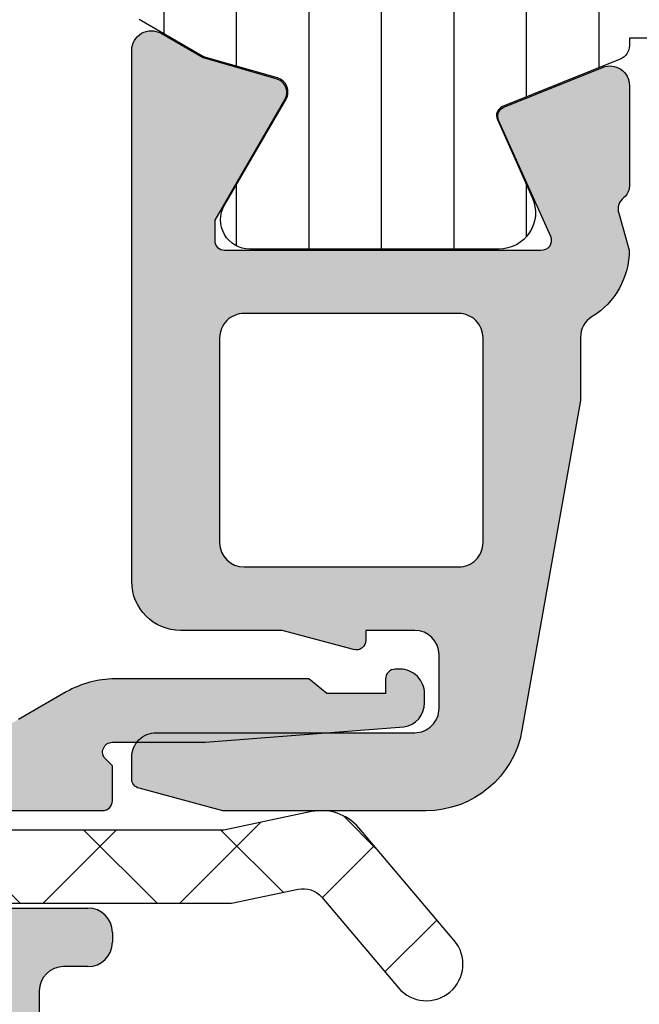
# Model space of a CAD drawing. Header units: millimetres. Extents: x 247761 to 294611, y 172579 to 236863.
# Tile 31 of 256: x 256058 to 256070, y 174630 to 174651. Entities that reach past the tile are written whole.
import ezdxf

# ---------------------------------------------------------------- set-up
doc = ezdxf.new("R2010")
doc.units = ezdxf.units.MM
doc.layers.add('FASÁDA DETAILNÍ', color=4, linetype='Continuous')
doc.layers.add('NOVA', color=240, linetype='Continuous')

# ---------------------------------------------------------------- blocks, each defined once
blk = doc.blocks.new('A$C69D17D4D')
at = {"layer": 'FASÁDA DETAILNÍ'}
h = blk.add_hatch(dxfattribs=at)
h.set_pattern_fill('ANSI31', color=256, scale=0.468, angle=45, style=0)
h.set_pattern_definition([(90, (0, 0), (-1.4859, 3.33066907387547e-16), [])])
edge = h.paths.add_edge_path(flags=16)
edge.add_line((-18582.14136583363, 1281.270417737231), (-18579.91865583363, 1279.987055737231))
edge.add_ellipse((-18578.91878345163, 1281.718780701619), major_axis=(-1.999654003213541, 0), ratio=1, start_angle=59.99849855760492, end_angle=119.9999542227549)
edge.add_line((-18577.91895783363, 1279.987028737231), (-18576.78943983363, 1280.639156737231))
edge.add_ellipse((-18578.28944295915, 1283.23723694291), major_axis=(-3.000005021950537, 0), ratio=1, start_angle=120.0000135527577, end_angle=163.9999452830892)
edge.add_line((-18575.40565383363, 1282.410320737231), (-18574.35300583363, 1286.081342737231))
edge.add_ellipse((-18574.83363686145, 1286.219161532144), major_axis=(-0.5000002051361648, 0), ratio=1, start_angle=163.9999927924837, end_angle=270.000798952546)
edge.add_line((-18574.83364383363, 1286.719161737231), (-18582.39139683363, 1286.719051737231))
edge.add_ellipse((-18582.39138700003, 1286.219051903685), major_axis=(-0.4999998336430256, 0), ratio=1, start_angle=-89.99887315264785, end_angle=0.0008212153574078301)
edge.add_line((-18582.89138683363, 1286.219044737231), (-18582.89133083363, 1282.569395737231))
edge.add_ellipse((-18581.39133158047, 1282.569435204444), major_axis=(-1.499999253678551, 0), ratio=1, start_angle=0.001507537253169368, end_angle=59.99847274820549)
edge = h.paths.add_edge_path(flags=16)
edge.add_line((-18582.39141483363, 1288.319053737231), (-18574.08808483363, 1288.319180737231))
edge.add_ellipse((-18574.08809309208, 1288.819181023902), major_axis=(-0.5000002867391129, 0), ratio=1, start_angle=90.00094634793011, end_angle=164.0000560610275)
edge.add_line((-18573.60746183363, 1288.681362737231), (-18571.90053483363, 1294.634124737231))
edge.add_ellipse((-18572.38116556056, 1294.771943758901), major_axis=(-0.4999999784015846, 0), ratio=1, start_angle=163.9999583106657, end_angle=270.0009480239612)
edge.add_line((-18572.38117383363, 1295.271943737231), (-18582.39152783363, 1295.271773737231))
edge.add_ellipse((-18582.39151564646, 1294.77177355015), major_axis=(-0.5000001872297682, 0), ratio=1, start_angle=-89.99860345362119, end_angle=0.000895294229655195)
edge.add_line((-18582.89151583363, 1294.771765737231), (-18582.89142583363, 1288.819045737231))
edge.add_ellipse((-18582.39142556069, 1288.819054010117), major_axis=(-0.5000002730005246, 0), ratio=1, start_angle=0.0009480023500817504, end_angle=90.00122923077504)
edge = h.paths.add_edge_path(flags=16)
edge.add_line((-18571.84237883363, 1302.636077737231), (-18575.01876883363, 1304.469966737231))
edge.add_ellipse((-18576.51876869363, 1301.871886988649), major_axis=(-3.000002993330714, 0), ratio=1, start_angle=240.000036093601, end_angle=300.0014917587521)
edge.add_line((-18578.01883783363, 1304.469926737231), (-18582.14172083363, 1302.089431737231))
edge.add_ellipse((-18581.3916851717, 1300.790413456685), major_axis=(-1.500000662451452, 0), ratio=1, start_angle=-59.99844168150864, end_angle=0.001517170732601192)
edge.add_line((-18582.89168583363, 1300.790373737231), (-18582.89159483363, 1297.371759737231))
edge.add_ellipse((-18582.39159535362, 1297.371773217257), major_axis=(-0.4999994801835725, 0), ratio=1, start_angle=0.001544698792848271, end_angle=90.00143468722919)
edge.add_line((-18582.39158283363, 1296.871773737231), (-18572.09226783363, 1296.871954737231))
edge.add_ellipse((-18572.09228617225, 1297.871955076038), major_axis=(-1.000000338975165, 0), ratio=1, start_angle=90.00105072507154, end_angle=180.0015275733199)
edge.add_line((-18571.09228583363, 1297.871981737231), (-18571.09237883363, 1301.337079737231))
edge.add_ellipse((-18572.59237897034, 1301.337039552), major_axis=(-1.500000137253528, 0), ratio=1, start_angle=180.0015349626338, end_angle=239.9999969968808)
edge = h.paths.add_edge_path()
edge.add_line((-18569.49251083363, 1304.483883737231), (-18569.49228883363, 1297.930820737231))
edge.add_arc((-18574.49228653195, 1297.930653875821), 4.999997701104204, -16.0000237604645, 0.0019120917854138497, ccw=False)
edge.add_line((-18569.68598083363, 1296.552465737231), (-18573.95459183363, 1281.666047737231))
edge.add_arc((-18573.47396147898, 1281.528229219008), 0.4999994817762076, 164.0000020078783, 270.0000739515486)
edge.add_line((-18573.47396083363, 1281.028229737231), (-18569.59058683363, 1281.028229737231))
edge.add_arc((-18569.59056683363, 1280.028229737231), 1.0000000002, -89.99885408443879, 90.00114591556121, ccw=False)
edge.add_line((-18569.59054683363, 1279.028229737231), (-18574.28888283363, 1279.028041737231))
edge.add_line((-18574.28888283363, 1279.028041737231), (-18574.28888283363, 1278.871989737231))
edge.add_arc((-18574.58888282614, 1278.871989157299), 0.2999999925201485, -68.02615411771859, 0.00011075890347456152, ccw=False)
edge.add_line((-18574.47662783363, 1278.593782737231), (-18576.88852983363, 1277.620595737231))
edge.add_arc((-18576.81369323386, 1277.435124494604), 0.2000002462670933, 111.9737977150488, 204.1409822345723)
edge.add_line((-18576.99620183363, 1277.353327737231), (-18576.27970183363, 1275.754642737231))
edge.add_arc((-18576.96410759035, 1275.447904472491), 0.7499997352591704, -90.00001858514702, 24.141058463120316, ccw=False)
edge.add_line((-18576.96410783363, 1274.697904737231), (-18582.07165683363, 1274.697904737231))
edge.add_arc((-18582.07165670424, 1275.297904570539), 0.5999998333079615, 149.8570751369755, 269.9999876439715, ccw=False)
edge.add_line((-18582.59052183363, 1275.599199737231), (-18581.32930583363, 1277.771156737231))
edge.add_arc((-18581.58873847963, 1277.921805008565), 0.3000003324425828, 329.8569693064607, 433.9999309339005)
edge.add_line((-18581.50604683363, 1278.210183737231), (-18583.02051883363, 1278.644450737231))
edge.add_line((-18583.02051883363, 1278.644450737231), (-18584.34129083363, 1279.406998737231))
edge.add_arc((-18584.19129009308, 1279.666805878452), 0.2999999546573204, 177.5366952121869, 239.9998316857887, ccw=False)
edge.add_line((-18584.49101283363, 1279.679699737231), (-18584.49101283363, 1303.669353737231))
edge.add_arc((-18584.19167711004, 1303.689308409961), 0.3000001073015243, 120.00014774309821, 183.8138762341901, ccw=False)
edge.add_line((-18584.34167783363, 1303.949115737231), (-18583.02087183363, 1304.711683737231))
edge.add_line((-18583.02087183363, 1304.711683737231), (-18581.50640083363, 1305.145950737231))
edge.add_arc((-18581.58909197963, 1305.434329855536), 0.300000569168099, 285.9999567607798, 390.1429183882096)
edge.add_line((-18581.32965883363, 1305.584977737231), (-18582.59087483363, 1307.756933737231))
edge.add_arc((-18582.07200941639, 1308.058229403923), 0.6000003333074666, 90.00003984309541, 210.142952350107, ccw=False)
edge.add_line((-18582.07200983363, 1308.658229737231), (-18572.16840983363, 1308.658229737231))
edge.add_arc((-18572.16840909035, 1307.908229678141), 0.750000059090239, -24.141020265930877, 90.00005678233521, ccw=False)
edge.add_line((-18571.48400283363, 1307.601491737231), (-18572.20050283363, 1306.002806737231))
edge.add_arc((-18572.01799423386, 1305.92100997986), 0.2000002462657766, 155.8590177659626, 248.0262022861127)
edge.add_line((-18572.09283083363, 1305.735538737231), (-18569.68025583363, 1304.762079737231))
edge.add_arc((-18569.79250999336, 1304.483873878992), 0.2999991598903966, 0.0018827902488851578, 68.02626146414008, ccw=False)
h = blk.add_hatch(color=256, dxfattribs=at)
edge = h.paths.add_edge_path(flags=16)
edge.add_line((-18577.28960983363, 1268.678154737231), (-18577.28960983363, 1272.877904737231))
edge.add_ellipse((-18577.78960946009, 1272.877905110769), major_axis=(-0.4999996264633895, 0), ratio=1, start_angle=179.9999571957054, end_angle=270.0000428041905)
edge.add_line((-18577.78960983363, 1273.377904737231), (-18582.18963383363, 1273.377904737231))
edge.add_ellipse((-18582.18963420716, 1272.877905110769), major_axis=(-0.49999962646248, 0), ratio=1, start_angle=-90.00004280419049, end_angle=4.280429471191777e-05)
edge.add_line((-18582.68963383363, 1272.877904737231), (-18582.68963383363, 1268.678155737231))
edge.add_ellipse((-18582.18963335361, 1268.678156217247), major_axis=(-0.5000004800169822, 0), ratio=1, start_angle=5.500573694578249e-05, end_angle=89.99994499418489)
edge.add_line((-18582.18963383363, 1268.178155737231), (-18577.78960983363, 1268.178154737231))
edge.add_ellipse((-18577.78960946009, 1268.678154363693), major_axis=(-0.49999962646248, 0), ratio=1, start_angle=89.99995719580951, end_angle=180.0000428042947)
edge = h.paths.add_edge_path()
edge.add_line((-18575.29122883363, 1271.591558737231), (-18576.49098883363, 1264.828558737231))
edge.add_arc((-18578.4602404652, 1265.17790310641), 1.999998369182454, 269.99996079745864, 349.9404098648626, ccw=False)
edge.add_line((-18578.46024183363, 1263.177904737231), (-18582.62521483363, 1263.177904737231))
edge.add_line((-18582.62521483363, 1263.177904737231), (-18584.34300383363, 1263.638185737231))
edge.add_arc((-18584.2912399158, 1263.831370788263), 0.1999999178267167, 180.0000146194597, 254.9999614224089, ccw=False)
edge.add_line((-18584.49123983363, 1263.831370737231), (-18584.49123983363, 1264.277904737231))
edge.add_arc((-18583.99124020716, 1264.277905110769), 0.4999996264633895, 89.99995719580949, 180.0000428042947, ccw=False)
edge.add_line((-18583.99123983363, 1264.777904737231), (-18578.69123983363, 1264.777904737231))
edge.add_arc((-18578.69123946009, 1265.277904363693), 0.49999962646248, 269.9999571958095, 360.0000428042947)
edge.add_line((-18578.19123983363, 1265.277904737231), (-18578.19123983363, 1266.378154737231))
edge.add_arc((-18578.69124031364, 1266.378154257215), 0.5000004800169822, 5.500573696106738e-05, 89.99994499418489)
edge.add_line((-18578.69123983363, 1266.878154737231), (-18579.69123983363, 1266.878154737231))
edge.add_line((-18579.69123983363, 1266.878154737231), (-18579.69123983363, 1266.678154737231))
edge.add_arc((-18579.8912399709, 1266.678155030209), 0.2000001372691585, 254.99999460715, 359.9999160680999, ccw=False)
edge.add_line((-18579.94300383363, 1266.484969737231), (-18581.41039183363, 1266.878155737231))
edge.add_line((-18581.41039183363, 1266.878155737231), (-18583.49123983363, 1266.878155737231))
edge.add_arc((-18583.49123887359, 1267.878156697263), 1.0000009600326, 180.0000550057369, 269.9999449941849, ccw=False)
edge.add_line((-18584.49123983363, 1267.878155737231), (-18584.49123983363, 1278.777657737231))
edge.add_arc((-18584.09123949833, 1278.777657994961), 0.400000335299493, 60.0000831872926, 180.0000369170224, ccw=False)
edge.add_line((-18583.89123983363, 1279.124068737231), (-18583.02839183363, 1278.625902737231))
edge.add_line((-18583.02839183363, 1278.625902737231), (-18581.53623083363, 1278.198032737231))
edge.add_arc((-18581.61892221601, 1277.909653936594), 0.3000003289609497, -30.179241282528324, 73.99998311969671, ccw=False)
edge.add_line((-18581.35958483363, 1277.758841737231), (-18582.79131983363, 1275.293230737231))
edge.add_line((-18582.79131983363, 1275.293230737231), (-18582.79131983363, 1274.872811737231))
edge.add_arc((-18582.59975155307, 1274.869319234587), 0.1916001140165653, 178.9555499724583, 272.5222218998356)
edge.add_line((-18582.59131983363, 1274.677904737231), (-18576.10188083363, 1274.677904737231))
edge.add_arc((-18576.08364308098, 1274.87707126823), 0.1999998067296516, 264.7679954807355, 384.1409481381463)
edge.add_line((-18575.90113483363, 1274.958867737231), (-18576.96945583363, 1277.342552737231))
edge.add_arc((-18576.78694723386, 1277.424349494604), 0.2000002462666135, 111.97379771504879, 204.1409822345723, ccw=False)
edge.add_line((-18576.86178383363, 1277.609820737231), (-18574.83855583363, 1278.426180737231))
edge.add_arc((-18574.68888272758, 1278.055238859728), 0.3999998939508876, -1.7546325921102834e-05, 111.97381787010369, ccw=False)
edge.add_line((-18574.28888283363, 1278.055238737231), (-18574.28888183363, 1275.991091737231))
edge.add_arc((-18574.58888147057, 1275.991090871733), 0.2999996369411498, -52.09508653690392, 0.00016529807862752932, ccw=False)
edge.add_arc((-18574.22027092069, 1275.517671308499), 0.3000002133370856, 127.9046525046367, 195.9998620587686)
edge.add_line((-18574.50864983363, 1275.434980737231), (-18574.29132783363, 1274.677091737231))
edge.add_arc((-18575.8913268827, 1274.67709129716), 1.599999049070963, -58.407605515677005, 1.5758901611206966e-05, ccw=False)
edge.add_arc((-18574.79119486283, 1272.88831925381), 0.499999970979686, 121.5923359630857, 179.9984549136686)
edge.add_line((-18575.29119483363, 1272.888332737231), (-18575.29122883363, 1271.591558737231))
h = blk.add_hatch(color=256, dxfattribs=at)
edge = h.paths.add_edge_path()
edge.add_arc((-18594.4893985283, 1256.68200722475), 0.5000674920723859, 180.0077324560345, 269.9922675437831, ccw=False)
edge.add_line((-18594.98946601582, 1256.681939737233), (-18594.98946601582, 1260.681939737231))
edge.add_arc((-18594.4893985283, 1260.681872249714), 0.5000674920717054, 450.00773245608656, 539.9922675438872, ccw=False)
edge.add_line((-18594.48946601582, 1261.181939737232), (-18593.18941718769, 1261.181939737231))
edge.add_arc((-18593.18945408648, 1260.681902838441), 0.5000369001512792, 360.00422797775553, 449.99577202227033, ccw=False)
edge.add_line((-18592.68941718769, 1260.681939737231), (-18592.68941718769, 1260.181939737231))
edge.add_line((-18592.68941718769, 1260.181939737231), (-18593.68941718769, 1260.181939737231))
edge.add_line((-18593.68941718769, 1260.181939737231), (-18593.68941718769, 1258.681939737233))
edge.add_arc((-18592.68945416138, 1258.681902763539), 0.9999630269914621, 539.9978814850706, 630.0021185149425)
edge.add_line((-18592.68941718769, 1257.681939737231), (-18588.68941718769, 1257.681939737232))
edge.add_arc((-18588.6894940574, 1258.682016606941), 1.000076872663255, 270.0044039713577, 359.9955960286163)
edge.add_line((-18587.68941718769, 1258.681939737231), (-18587.68941718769, 1260.181939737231))
edge.add_line((-18587.68941718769, 1260.181939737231), (-18588.68941718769, 1260.181939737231))
edge.add_line((-18588.68941718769, 1260.181939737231), (-18588.68941718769, 1260.681939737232))
edge.add_arc((-18588.18947466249, 1260.681997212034), 0.4999425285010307, 89.9934131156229, 180.0065868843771, ccw=False)
edge.add_line((-18588.18941718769, 1261.181939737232), (-18585.38942939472, 1261.181939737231))
edge.add_arc((-18585.38942939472, 1260.68193973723), 0.5000000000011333, 360.0000000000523, 450.0000000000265, ccw=False)
edge.add_line((-18584.88942939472, 1260.681939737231), (-18584.88942939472, 1260.481939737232))
edge.add_arc((-18585.38942939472, 1260.481939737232), 0.5000000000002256, 269.99999999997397, 359.99999999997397, ccw=False)
edge.add_line((-18585.38942939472, 1259.981939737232), (-18585.88942939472, 1259.981939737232))
edge.add_arc((-18585.88939429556, 1259.481904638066), 0.500035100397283, 450.0040217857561, 539.9959782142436)
edge.add_line((-18586.38942939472, 1259.481939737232), (-18586.38942939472, 1258.681936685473))
edge.add_arc((-18585.88941283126, 1258.681953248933), 0.5000165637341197, 180.0018979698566, 269.9981020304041)
edge.add_line((-18585.88942939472, 1258.181936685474), (-18554.58943549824, 1258.181936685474))
edge.add_line((-18554.58943549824, 1258.181936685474), (-18548.55097787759, 1258.61433331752))
edge.add_arc((-18548.58943393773, 1259.613553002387), 0.9999594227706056, 272.2040028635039, 359.9999999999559)
edge.add_line((-18547.58947451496, 1259.613553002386), (-18547.58947451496, 1266.282005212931))
edge.add_arc((-18548.08947451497, 1266.282005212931), 0.5000000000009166, 360.0000000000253, 449.9999999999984)
edge.add_line((-18548.08947451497, 1266.782005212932), (-18548.98947451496, 1266.782005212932))
edge.add_arc((-18548.98947451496, 1267.282005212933), 0.5000000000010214, 180.0000000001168, 270.0000000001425, ccw=False)
edge.add_line((-18549.48947451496, 1267.282005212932), (-18549.48947451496, 1268.682006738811))
edge.add_arc((-18549.56831096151, 1268.949527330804), 0.278895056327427, 286.4198764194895, 361.1645893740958)
edge.add_line((-18549.28947351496, 1268.955195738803), (-18549.28947351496, 1269.408789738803))
edge.add_arc((-18549.56834161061, 1269.41445039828), 0.2789255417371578, 358.8371299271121, 433.5754054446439)
edge.add_line((-18549.48947451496, 1269.681993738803), (-18549.48947451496, 1271.562004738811))
edge.add_arc((-18549.18947451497, 1271.562004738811), 0.3000000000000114, 450.00000000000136, 540, ccw=False)
edge.add_line((-18549.18947451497, 1271.862004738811), (-18548.20950019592, 1271.862004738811))
edge.add_arc((-18548.20950019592, 1271.562004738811), 0.2999999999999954, 360.0000000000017, 450.00000000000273, ccw=False)
edge.add_line((-18547.90950019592, 1271.562004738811), (-18547.90950019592, 1268.802006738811))
edge.add_arc((-18547.78950019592, 1268.802006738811), 0.1200000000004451, 539.9999999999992, 630)
edge.add_line((-18547.78950019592, 1268.682006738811), (-18543.48947451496, 1268.682006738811))
edge.add_arc((-18543.48947451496, 1269.182006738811), 0.5000000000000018, 269.9999999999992, 359.9999999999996)
edge.add_line((-18542.98947451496, 1269.182006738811), (-18542.98947451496, 1269.88200673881))
edge.add_line((-18542.98947451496, 1269.88200673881), (-18544.37096997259, 1272.274827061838))
edge.add_arc((-18544.25135473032, 1272.343886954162), 0.1381197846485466, 89.99999999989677, 209.9999999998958, ccw=False)
edge.add_line((-18544.25135473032, 1272.482006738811), (-18540.48947451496, 1272.48200673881))
edge.add_arc((-18540.48947451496, 1274.48200673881), 1.999999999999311, 270.0000000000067, 360.0000000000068)
edge.add_line((-18538.48947451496, 1274.48200673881), (-18538.48947451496, 1275.050002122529))
edge.add_arc((-18537.98947451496, 1275.050002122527), 0.5000000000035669, 505.5209282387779, 539.9999999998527, ccw=False)
edge.add_arc((-18534.27997591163, 1272.502528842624), 4.999999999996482, 455.34922800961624, 505.5209282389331, ccw=False)
edge.add_arc((-18534.72759429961, 1277.343880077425), 0.1381197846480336, 330.00000000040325, 457.70243749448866, ccw=False)
edge.add_line((-18534.60797905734, 1277.274820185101), (-18535.98947451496, 1274.881999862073))
edge.add_line((-18535.98947451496, 1274.881999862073), (-18535.98947451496, 1274.181999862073))
edge.add_arc((-18535.48947451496, 1274.181999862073), 0.5, 540, 630)
edge.add_line((-18535.48947451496, 1273.681999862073), (-18531.189448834, 1273.681999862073))
edge.add_arc((-18531.189448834, 1273.80199986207), 0.1199999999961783, 270, 359.9999999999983)
edge.add_line((-18531.06944883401, 1273.80199986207), (-18531.06944883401, 1276.56199786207))
edge.add_arc((-18530.76944883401, 1276.56199786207), 0.2999999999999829, 90, 180.0000000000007, ccw=False)
edge.add_line((-18530.76944883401, 1276.86199786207), (-18529.78947451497, 1276.86199786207))
edge.add_arc((-18529.78947451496, 1276.56199786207), 0.300000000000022, 360.00000000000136, 450, ccw=False)
edge.add_line((-18529.48947451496, 1276.56199786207), (-18529.48947451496, 1274.681986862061))
edge.add_arc((-18529.41060741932, 1274.414443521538), 0.2789255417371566, 466.424594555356, 541.1628700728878)
edge.add_line((-18529.68947551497, 1274.408782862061), (-18529.68947551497, 1273.955188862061))
edge.add_arc((-18529.41063806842, 1273.949520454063), 0.2788950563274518, 538.8354106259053, 613.5801235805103)
edge.add_line((-18529.48947451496, 1273.681999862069), (-18529.48947451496, 1270.681941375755))
edge.add_line((-18529.48947451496, 1270.681941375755), (-18530.1895468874, 1269.981838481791))
edge.add_line((-18530.1895468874, 1269.981838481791), (-18530.78955299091, 1269.98183848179))
edge.add_line((-18530.78955299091, 1269.98183848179), (-18530.78955299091, 1271.581844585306))
edge.add_arc((-18531.2895624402, 1271.581835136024), 0.5000094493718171, 360.0010827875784, 449.9989172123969)
edge.add_line((-18531.28955299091, 1272.081844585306), (-18531.68498106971, 1272.081844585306))
edge.add_arc((-18531.68498106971, 1271.581844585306), 0.5000000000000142, 450.0000000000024, 465.0000000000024)
edge.add_line((-18531.81439059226, 1272.064807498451), (-18533.24827734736, 1271.680598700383))
edge.add_arc((-18532.98945830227, 1270.714672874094), 1.000000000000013, 465.0000000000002, 540.0000000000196)
edge.add_line((-18533.98945830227, 1270.714672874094), (-18533.98945830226, 1264.981850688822))
edge.add_line((-18533.98945830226, 1264.981850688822), (-18530.78955299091, 1264.981850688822))
edge.add_line((-18530.78955299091, 1264.981850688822), (-18530.78955299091, 1265.781838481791))
edge.add_line((-18530.78955299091, 1265.781838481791), (-18530.1895468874, 1265.781838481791))
edge.add_line((-18530.1895468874, 1265.781838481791), (-18529.48956519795, 1264.569405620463))
edge.add_line((-18529.48956519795, 1264.569405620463), (-18529.48956519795, 1263.481850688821))
edge.add_line((-18529.48956519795, 1263.481850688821), (-18544.48947451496, 1263.481850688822))
edge.add_arc((-18544.48947451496, 1262.981850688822), 0.5000000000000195, 449.9999999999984, 540.0000000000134)
edge.add_line((-18544.98947451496, 1262.981850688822), (-18544.98947451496, 1257.181939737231))
edge.add_arc((-18545.98947451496, 1257.181939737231), 1, 270, 360.00000000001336, ccw=False)
edge.add_line((-18545.98947451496, 1256.181939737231), (-18594.48946601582, 1256.181939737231))
edge = h.paths.add_edge_path(flags=16)
edge.add_line((-18535.58945830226, 1265.781838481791), (-18535.58945830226, 1270.18183848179))
edge.add_arc((-18536.08945830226, 1270.18183848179), 0.5000000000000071, 360.0000000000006, 449.9999999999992)
edge.add_line((-18536.08945830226, 1270.68183848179), (-18540.48945830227, 1270.681838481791))
edge.add_arc((-18540.48945830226, 1270.181838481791), 0.4999999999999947, 449.9999999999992, 540.0000000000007)
edge.add_line((-18540.98945830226, 1270.181838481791), (-18540.98945830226, 1265.781838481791))
edge.add_arc((-18540.48945830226, 1265.781838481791), 0.5, 540, 630)
edge.add_line((-18540.48945830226, 1265.281838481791), (-18536.08945830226, 1265.281838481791))
edge.add_arc((-18536.08945830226, 1265.781838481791), 0.4999999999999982, 270, 360.0000000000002)
h = blk.add_hatch(dxfattribs=at)
h.set_pattern_fill('ANSI37', color=256, scale=0.625, angle=90, style=0)
h.set_pattern_definition([(135, (0, 0), (-1.403165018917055, -1.403165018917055), []), (225, (0, 0), (1.403165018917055, -1.403165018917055), [])])
edge = h.paths.add_edge_path()
edge.add_ellipse((-18593.87638134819, 1267.802501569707), major_axis=(-5.039467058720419, 0), ratio=1, start_angle=29.791784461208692, end_angle=85.03553873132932, ccw=False)
edge.add_ellipse((-18597.98946582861, 1265.447701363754), major_axis=(-0.3000000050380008, 0), ratio=1, start_angle=0.0006926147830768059, end_angle=29.79217298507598, ccw=False)
edge.add_line((-18598.28946583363, 1265.447697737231), (-18598.28946883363, 1265.981981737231))
edge.add_ellipse((-18597.98946906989, 1265.981982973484), major_axis=(-0.2999997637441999, 0), ratio=1, start_angle=-90.00004512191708, end_angle=0.00023610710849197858, ccw=False)
edge.add_line((-18597.98946883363, 1266.281982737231), (-18596.43947183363, 1266.281982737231))
edge.add_ellipse((-18596.43947947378, 1266.581993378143), major_axis=(-0.3000106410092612, 0), ratio=1, start_angle=90.001459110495, end_angle=179.9956760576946)
edge.add_line((-18596.13946883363, 1266.581970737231), (-18596.13945783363, 1267.981952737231))
edge.add_ellipse((-18595.83946799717, 1267.981949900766), major_axis=(-0.2999898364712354, 0), ratio=1, start_angle=270.0003507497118, end_angle=359.99945825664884, ccw=False)
edge.add_line((-18595.83946983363, 1268.281939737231), (-18594.13945783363, 1268.281939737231))
edge.add_ellipse((-18594.13946497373, 1267.981929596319), major_axis=(-0.3000101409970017, 0), ratio=1, start_angle=180.0044194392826, end_angle=269.9986363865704, ccw=False)
edge.add_line((-18593.83945483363, 1267.981952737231), (-18593.83946583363, 1266.418121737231))
edge.add_ellipse((-18593.53830676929, 1266.385264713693), major_axis=(-0.3029461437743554, 0), ratio=1, start_angle=-6.226450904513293, end_angle=103.4835773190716)
edge.add_ellipse((-18584.83338363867, 1255.069300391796), major_axis=(-14.00076634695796, 0), ratio=1, start_angle=285.3017322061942, end_angle=308.0756200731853, ccw=False)
edge.add_ellipse((-18588.6400972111, 1269.061538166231), major_axis=(-0.5004721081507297, 0), ratio=1, start_angle=102.9176085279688, end_angle=219.8066343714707)
edge.add_line((-18588.25562983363, 1269.381939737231), (-18596.53890883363, 1269.381939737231))
edge.add_ellipse((-18596.53890830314, 1268.881940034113), major_axis=(-0.499999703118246, 0), ratio=1, start_angle=270.0000607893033, end_angle=330.0000196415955)
edge.add_line((-18596.97192083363, 1269.131939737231), (-18597.14512683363, 1268.831939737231))
edge.add_ellipse((-18597.57813936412, 1269.081939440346), major_axis=(-0.4999997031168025, 0), ratio=1, start_angle=90.00006078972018, end_angle=150.0000196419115, ccw=False)
edge.add_line((-18597.57813883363, 1268.581939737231), (-18599.20748683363, 1268.581939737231))
edge.add_ellipse((-18599.2074876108, 1269.581939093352), major_axis=(-0.9999993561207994, 0), ratio=1, start_angle=30.050338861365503, end_angle=90.00004452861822, ccw=False)
edge.add_ellipse((-18606.39186831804, 1265.425612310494), major_axis=(-7.300023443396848, 0), ratio=1, start_angle=210.050354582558, end_angle=258.7144463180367)
edge.add_ellipse((-18604.57663621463, 1272.481949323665), major_axis=(-0.3999905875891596, 0), ratio=1, start_angle=-14.85297522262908, end_angle=69.49817055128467)
edge.add_ellipse((-18606.95070316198, 1266.132851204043), major_axis=(-6.378448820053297, 0), ratio=1, start_angle=194.4525977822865, end_angle=249.4981254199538, ccw=False)
edge.add_line((-18600.77410383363, 1267.724777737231), (-18600.41051683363, 1266.314070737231))
edge.add_line((-18600.41051683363, 1266.314070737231), (-18600.20040383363, 1265.451369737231))
edge.add_ellipse((-18594.8637811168, 1266.781934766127), major_axis=(-5.499995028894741, 0), ratio=1, start_angle=13.99995496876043, end_angle=90.00003420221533)
edge.add_line((-18594.86377783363, 1261.281939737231), (-18582.44574983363, 1261.281939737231))
edge.add_line((-18582.44574983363, 1261.281939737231), (-18581.08269283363, 1261.569558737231))
edge.add_ellipse((-18580.97946021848, 1261.080332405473), major_axis=(-0.4999993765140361, 0), ratio=1, start_angle=220.2837515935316, end_angle=281.9153007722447, ccw=False)
edge.add_line((-18580.59803483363, 1261.403618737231), (-18579.02442383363, 1259.547010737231))
edge.add_ellipse((-18578.45228483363, 1260.031940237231), major_axis=(-0.7499997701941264, 0), ratio=1, start_angle=40.28370615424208, end_angle=220.2837061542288)
edge.add_line((-18577.88014583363, 1260.516869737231), (-18579.83943183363, 1262.828513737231))
edge.add_ellipse((-18580.60228344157, 1262.181941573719), major_axis=(-0.9999990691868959, 0), ratio=1, start_angle=220.2836986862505, end_angle=281.9152478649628)
edge.add_line((-18580.80874783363, 1263.160394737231), (-18582.60228483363, 1262.781939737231))
edge.add_line((-18582.60228483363, 1262.781939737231), (-18594.31248583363, 1262.781939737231))
h = blk.add_hatch(color=256, dxfattribs=at)
edge = h.paths.add_edge_path()
edge.add_line((-18580.48946583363, 1265.581939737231), (-18580.86267083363, 1265.881939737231))
edge.add_line((-18580.86267083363, 1265.881939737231), (-18584.83587583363, 1265.881939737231))
edge.add_ellipse((-18584.83587423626, 1263.881932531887), major_axis=(-2.000007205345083, 0), ratio=1, start_angle=270.0000457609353, end_angle=299.9999336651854)
edge.add_line((-18585.83587583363, 1265.613990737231), (-18586.81292783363, 1265.049888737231))
edge.add_ellipse((-18587.81292943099, 1266.781946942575), major_axis=(-2.000007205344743, 0), ratio=1, start_angle=90.00004576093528, end_angle=119.9999336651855, ccw=False)
edge.add_line((-18587.81292783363, 1264.781939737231), (-18593.53276183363, 1264.781939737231))
edge.add_ellipse((-18593.53276220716, 1265.281939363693), major_axis=(-0.49999962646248, 0), ratio=1, start_angle=-4.280429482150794e-05, end_angle=90.00004280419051, ccw=False)
edge.add_line((-18594.03276183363, 1265.281939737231), (-18594.03276183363, 1267.181939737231))
edge.add_ellipse((-18594.53250384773, 1267.182197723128), major_axis=(-0.4997420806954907, 0), ratio=1, start_angle=179.9704217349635, end_angle=270.0295782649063)
edge.add_line((-18594.53276183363, 1267.681939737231), (-18595.53276183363, 1267.681939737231))
edge.add_ellipse((-18595.53301981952, 1267.182197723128), major_axis=(-0.4997420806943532, 0), ratio=1, start_angle=-90.02957826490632, end_angle=0.02957826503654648)
edge.add_line((-18596.03276183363, 1267.181939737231), (-18596.03276183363, 1266.181939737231))
edge.add_ellipse((-18596.53250129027, 1266.181679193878), major_axis=(-0.4997395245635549, 0), ratio=1, start_angle=89.97012836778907, end_angle=180.0298716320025, ccw=False)
edge.add_line((-18596.53276183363, 1265.681939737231), (-18597.53276183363, 1265.681939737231))
edge.add_ellipse((-18597.53301570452, 1265.182191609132), major_axis=(-0.4997481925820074, 0), ratio=1, start_angle=-90.02910612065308, end_angle=0.02887693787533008)
edge.add_line((-18598.03276383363, 1265.181939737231), (-18598.03276383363, 1264.948908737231))
edge.add_ellipse((-18597.53276462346, 1264.948908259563), major_axis=(-0.4999992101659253, 0), ratio=1, start_angle=-5.473677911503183e-05, end_angle=36.2493130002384)
edge.add_ellipse((-18595.03276126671, 1266.78194616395), major_axis=(-3.600006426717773, 0), ratio=1, start_angle=36.2493860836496, end_angle=89.99995914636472)
edge.add_line((-18595.03276383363, 1263.181939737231), (-18585.08946583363, 1263.181939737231))
edge.add_ellipse((-18585.08946568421, 1263.381939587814), major_axis=(-0.1999998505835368, 0), ratio=1, start_angle=89.99995719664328, end_angle=180.0000428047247)
edge.add_line((-18584.88946583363, 1263.381939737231), (-18584.88946583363, 1264.099160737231))
edge.add_line((-18584.88946583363, 1264.099160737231), (-18585.03042683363, 1264.240059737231))
edge.add_ellipse((-18584.88946546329, 1264.381939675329), major_axis=(-0.2000000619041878, 0), ratio=1, start_angle=-89.99989390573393, end_angle=45.18607561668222, ccw=False)
edge.add_line((-18584.88946583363, 1264.581939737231), (-18582.98989683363, 1264.581939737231))
edge.add_line((-18582.98989683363, 1264.581939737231), (-18578.91124883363, 1264.896257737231))
edge.add_ellipse((-18578.98946634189, 1265.390102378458), major_axis=(-0.5000005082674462, 0), ratio=1, start_angle=99.00002276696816, end_angle=179.9999265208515)
edge.add_line((-18578.48946583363, 1265.390101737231), (-18578.48946583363, 1265.581939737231))
edge.add_ellipse((-18578.98946546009, 1265.581940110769), major_axis=(-0.4999996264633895, 0), ratio=1, start_angle=179.9999571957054, end_angle=270.0000428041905)
edge.add_line((-18578.98946583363, 1266.081939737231), (-18579.08946583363, 1266.081939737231))
edge.add_ellipse((-18579.08946598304, 1265.881939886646), major_axis=(-0.1999998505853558, 0), ratio=1, start_angle=-90.00004280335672, end_angle=4.280420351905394e-05)
edge.add_line((-18579.28946583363, 1265.881939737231), (-18579.28946583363, 1265.581939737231))
edge.add_line((-18579.28946583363, 1265.581939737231), (-18580.48946583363, 1265.581939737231))
for p, q in [((-18588.18941718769, 1261.181939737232), (-18585.38942939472, 1261.181939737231)), ((-18584.88942939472, 1260.681939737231), (-18584.88942939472, 1260.481939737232)), ((-18585.38942939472, 1259.981939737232), (-18585.88942939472, 1259.981939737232)), ((-18586.38942939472, 1259.481939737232), (-18586.38942939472, 1258.681936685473))]:
    blk.add_line(p, q, dxfattribs=at)
blk.add_lwpolyline([(-18569.59058683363, 1281.028229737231, -1), (-18569.59054683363, 1279.028229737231), (-18574.28888283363, 1279.028041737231), (-18574.28888283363, 1278.871989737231), (-18574.28888283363, 1278.871989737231, -0.305856), (-18574.47662783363, 1278.593782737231), (-18576.88852983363, 1277.620595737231), (-18576.88852983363, 1277.620595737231, 0.425336), (-18576.99620183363, 1277.353327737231), (-18576.27970183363, 1275.754642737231), (-18576.27970183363, 1275.754642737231, -0.543753), (-18576.96410783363, 1274.697904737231), (-18582.07165683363, 1274.697904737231), (-18582.07165683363, 1274.697904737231, -0.578182), (-18582.59052183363, 1275.599199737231), (-18581.32930583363, 1277.771156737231), (-18581.32930583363, 1277.771156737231, 0.488505), (-18581.50604683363, 1278.210183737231), (-18583.02051883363, 1278.644450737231), (-18584.34129083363, 1279.406998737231)], format="xyb", dxfattribs=at)
blk.add_lwpolyline([(-18575.29122883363, 1271.591558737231), (-18576.49098883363, 1264.828558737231), (-18576.49098883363, 1264.828558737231, -0.363676), (-18578.46024183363, 1263.177904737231), (-18582.62521483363, 1263.177904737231), (-18584.34300383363, 1263.638185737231), (-18584.34300383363, 1263.638185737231, -0.339454), (-18584.49123983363, 1263.831370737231), (-18584.49123983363, 1264.277904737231), (-18584.49123983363, 1264.277904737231, -0.414214), (-18583.99123983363, 1264.777904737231), (-18578.69123983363, 1264.777904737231), (-18578.69123983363, 1264.777904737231, 0.414214), (-18578.19123983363, 1265.277904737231), (-18578.19123983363, 1266.378154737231), (-18578.19123983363, 1266.378154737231, 0.414213), (-18578.69123983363, 1266.878154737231), (-18579.69123983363, 1266.878154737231), (-18579.69123983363, 1266.678154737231), (-18579.69123983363, 1266.678154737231, -0.493145), (-18579.94300383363, 1266.484969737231), (-18581.41039183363, 1266.878155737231), (-18583.49123983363, 1266.878155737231), (-18583.49123983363, 1266.878155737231, -0.414213), (-18584.49123983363, 1267.878155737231), (-18584.49123983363, 1278.777657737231), (-18584.49123983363, 1278.777657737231, -0.57735), (-18583.89123983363, 1279.124068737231), (-18583.02839183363, 1278.625902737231), (-18581.53623083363, 1278.198032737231), (-18581.53623083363, 1278.198032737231, -0.488701), (-18581.35958483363, 1277.758841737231), (-18582.79131983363, 1275.293230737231), (-18582.79131983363, 1274.872811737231), (-18582.79131983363, 1274.872811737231, 0.432566), (-18582.59131983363, 1274.677904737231), (-18576.10188083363, 1274.677904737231), (-18576.10188083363, 1274.677904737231, 0.573708), (-18575.90113483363, 1274.958867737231), (-18576.96945583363, 1277.342552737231), (-18576.96945583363, 1277.342552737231, -0.425336), (-18576.86178383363, 1277.609820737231), (-18574.83855583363, 1278.426180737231), (-18574.83855583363, 1278.426180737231, -0.531563), (-18574.28888283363, 1278.055238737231), (-18574.28888183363, 1275.991091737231), (-18574.28888183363, 1275.991091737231, -0.231306), (-18574.40457583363, 1275.754381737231, 0.306185), (-18574.50864983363, 1275.434980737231), (-18574.29132783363, 1274.677091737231), (-18574.29132783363, 1274.677091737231, -0.260516), (-18575.05313083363, 1273.314217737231, 0.260509), (-18575.29119483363, 1272.888332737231), (-18575.29122883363, 1271.591558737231)], format="xyb", close=True, dxfattribs=at)
at = {"layer": 'FASÁDA DETAILNÍ', "extrusion": (0, 0, -1)}
blk.add_lwpolyline([(18577.28960983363, 1268.678154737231), (18577.28960983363, 1272.877904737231), (18577.28960983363, 1272.877904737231, -0.414214), (18577.78960983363, 1273.377904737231), (18582.18963383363, 1273.377904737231), (18582.18963383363, 1273.377904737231, -0.414214), (18582.68963383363, 1272.877904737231), (18582.68963383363, 1268.678155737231), (18582.68963383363, 1268.678155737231, -0.414213), (18582.18963383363, 1268.178155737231), (18577.78960983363, 1268.178154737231), (18577.78960983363, 1268.178154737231, -0.414214), (18577.28960983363, 1268.678154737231)], format="xyb", close=True, dxfattribs=at)
for points in [[(18594.86377783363, 1261.281939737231), (18582.44574983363, 1261.281939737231), (18581.08269283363, 1261.569558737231), (18581.08269283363, 1261.569558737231, 0.275594), (18580.59803483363, 1261.403618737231), (18579.02442383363, 1259.547010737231), (18579.02442383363, 1259.547010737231, -1), (18577.88014583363, 1260.516869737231), (18579.83943183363, 1262.828513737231), (18579.83943183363, 1262.828513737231, -0.275594), (18580.80874783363, 1263.160394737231), (18582.60228483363, 1262.781939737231), (18594.31248583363, 1262.781939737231)], [(18595.03276383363, 1263.181939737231), (18585.08946583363, 1263.181939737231), (18585.08946583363, 1263.181939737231, -0.414214), (18584.88946583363, 1263.381939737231), (18584.88946583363, 1264.099160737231), (18585.03042683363, 1264.240059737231), (18585.03042683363, 1264.240059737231, 0.669353), (18584.88946583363, 1264.581939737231), (18582.98989683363, 1264.581939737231), (18578.91124883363, 1264.896257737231), (18578.91124883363, 1264.896257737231, -0.368919), (18578.48946583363, 1265.390101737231), (18578.48946583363, 1265.581939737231), (18578.48946583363, 1265.581939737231, -0.414214), (18578.98946583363, 1266.081939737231), (18579.08946583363, 1266.081939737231), (18579.08946583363, 1266.081939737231, -0.414214), (18579.28946583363, 1265.881939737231), (18579.28946583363, 1265.581939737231), (18580.48946583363, 1265.581939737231), (18580.48946583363, 1265.581939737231), (18580.86267083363, 1265.881939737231), (18584.83587583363, 1265.881939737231), (18584.83587583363, 1265.881939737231, -0.131652), (18585.83587583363, 1265.613990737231), (18586.81292783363, 1265.049888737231)]]:
    blk.add_lwpolyline(points, format="xyb", dxfattribs=at)
at = {"layer": 'FASÁDA DETAILNÍ'}
for centre, radius, start, end in [((-18585.38942939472, 1260.68193973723), 0.5000000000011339, 5.211020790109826e-11, 90), ((-18585.38942939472, 1260.481939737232), 0.5000000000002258, 270, 359.999999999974), ((-18585.88939429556, 1259.481904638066), 0.5000351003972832, 90.00402178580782, 179.9959782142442)]:
    blk.add_arc(centre, radius, start, end, dxfattribs=at)

msp = doc.modelspace()

# ---------------------------------------------------------------- block references
at = {"layer": 'NOVA', "ltscale": 300}
msp.add_blockref('A$C69D17D4D', (274644.5174331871, 173371.2585875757), dxfattribs=at)

doc.saveas('drawing.dxf')
